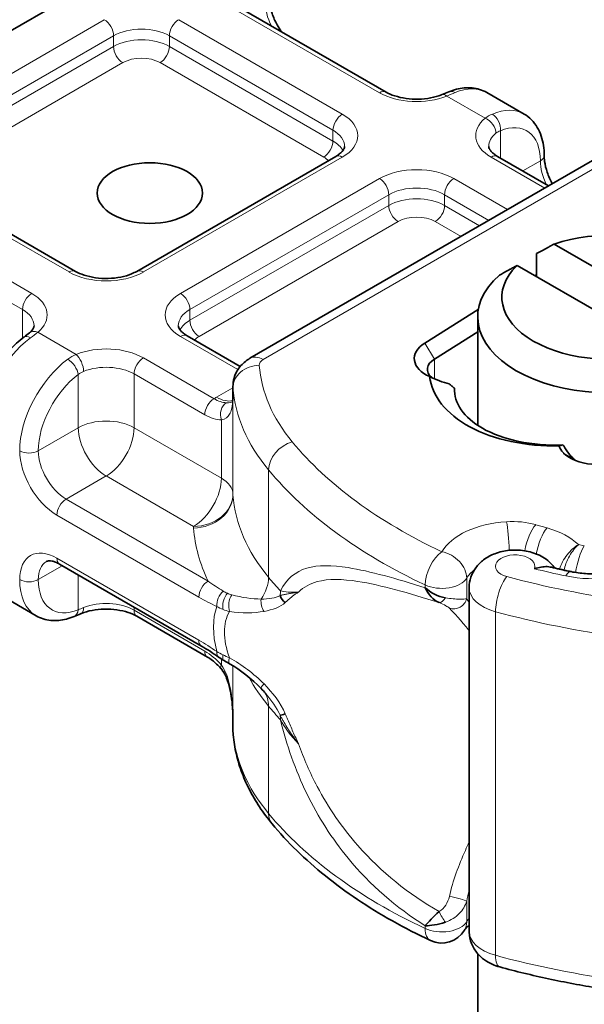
# Model space of a CAD drawing. Header units: millimetres. Extents: x -300186 to 535164, y -28581 to 763383.
# Tile 102 of 256: x 1988 to 1999, y 135740 to 135759. Entities that reach past the tile are written whole.
import ezdxf

# ---------------------------------------------------------------- set-up
doc = ezdxf.new("R2010")
doc.units = ezdxf.units.MM
doc.header["$LTSCALE"] = 10
doc.layers.add('Visible (ISO)', color=7, linetype='Continuous', lineweight=35)
doc.layers.add('Visible Narrow (ISO)', color=7, linetype='Continuous', lineweight=9)

msp = doc.modelspace()

# ---------------------------------------------------------------- linework, layer by layer
at = {"layer": 'Visible (ISO)'}
for p, q in [((1983.319, 135755.789), (1991.097, 135760.28)), ((1995.164, 135757.343), (1992.053, 135759.139)), ((1997.08, 135757.333), (1997.787, 135756.925)), ((1994.207, 135756.118), (1990.425, 135753.934)), ((1999.089, 135756.041), (1992.576, 135752.281)), ((1997.285, 135756.118), (1998.254, 135755.559)), ((1989.261, 135753.934), (1986.149, 135755.731)), ((1998.361, 135754.454), (2001.158, 135752.839)), ((1998.027, 135753.83), (1998.027, 135754.271)), ((2000.451, 135752.431), (1997.654, 135754.045)), ((1998.027, 135753.871), (1997.992, 135753.85)), ((1996.918, 135753.206), (1995.9, 135752.569)), ((1996.906, 135751.006), (1996.906, 135753.066)), ((1992.392, 135752.127), (1991.382, 135752.71)), ((1996.084, 135752.267), (1996.906, 135752.782)), ((1992.253, 135751.541), (1992.253, 135751.746)), ((1996.466, 135751.707), (1996.466, 135751.694)), ((1991.655, 135746.81), (1988.957, 135748.367)), ((1987.802, 135747.795), (1988.509, 135747.387)), ((1996.017, 135747.836), (1996.017, 135747.836)), ((1996.02, 135747.834), (1996.02, 135747.834)), ((1996.744, 135741.388), (1996.744, 135747.92)), ((1996.546, 135747.702), (1996.546, 135747.702)), ((1990.425, 135747.378), (1991.769, 135746.601)), ((1992.253, 135745.214), (1992.253, 135745.418)), ((1996.906, 135697.635), (1996.906, 135740.964))]:
    msp.add_line(p, q, dxfattribs=at)
msp.add_arc((1996.224, 135741.664), 0.5, 244.8089, 329.2624, dxfattribs=at)
for centre, major_axis, ratio, start_param, end_param in [((1996.453, 135757.116), (-0.096, 0.231), 0.652242, 0, 0.00306), ((1999.406, 135753.442), (2.04, 0), 0.57735, 5.745414, 8.391753), ((1999.406, 135753.442), (-2.04, 0), 0.57735, 5.745414, 8.391753), ((1999.406, 135753.066), (-2.5, 0), 0.57735, 5.699145, 8.438022), ((1988.429, 135752.483), (-0.149, 0.201), 0.49117, 6.280616, 6.283185), ((1996.451, 135752.276), (-0.75, 0), 0.57735, 5.537798, 7.197726), ((1996.451, 135752.071), (-0.5, 0), 0.57735, 5.537798, 6.860979), ((1999.013, 135750.67), (0.574, -0.045), 0.651839, 3.402461, 3.786926), ((1998.538, 135751.733), (-1.881, 1.865), 0.312004, 1.863094, 1.873308), ((1999.189, 135750.695), (0.75, 0), 0.57735, 3.659966, 5.457776), ((1999.189, 135750.491), (-0.5, 0), 0.57735, 0.517851, 0.55899), ((1993.368, 135747.811), (-0.178, 0.175), 0.842394, 1.0306, 1.713121), ((1989.136, 135747.604), (0.096, -0.231), 0.652242, 0, 0.003082), ((1991.781, 135747.026), (-0.125, -0.217), 0.57735, 0, 0.00003), ((1992.123, 135746.807), (-0.143, -0.205), 0.515624, 6.281512, 6.281538), ((1992.967, 135746.179), (-0.18, -0.173), 0.107153, 0.000945, 0.004412), ((1993.368, 135745.59), (-0.231, -0.095), 0.081753, 0.3062, 0.988722)]:
    msp.add_ellipse(centre, major_axis=major_axis, ratio=ratio, start_param=start_param, end_param=end_param, dxfattribs=at)
msp.add_ellipse((1990.673, 135755.422), major_axis=(-1, 0), ratio=0.57735, dxfattribs=at)
for points, knots in [([(1993.169, 135758.495), (1993.142, 135758.534), (1993.117, 135758.576), (1993.054, 135758.691), (1993.022, 135758.765), (1992.972, 135758.911), (1992.955, 135758.981), (1992.941, 135759.086), (1992.938, 135759.123), (1992.938, 135759.158)], [2.2302239, 2.2302239, 2.2302239, 2.2302239, 2.4006493, 2.4006493, 2.6874971, 2.6874971, 2.9704429, 2.9704429, 3.1415927, 3.1415927, 3.1415927, 3.1415927]), ([(1995.164, 135757.343), (1995.21, 135757.316), (1995.266, 135757.291), (1995.395, 135757.249), (1995.467, 135757.232), (1995.62, 135757.21), (1995.7, 135757.206), (1995.859, 135757.209), (1995.938, 135757.218), (1996.086, 135757.246), (1996.156, 135757.266), (1996.22, 135757.291), (1996.223, 135757.292), (1996.226, 135757.293)], [4.712389, 4.712389, 4.712389, 4.712389, 4.980026, 4.980026, 5.257419, 5.257419, 5.536526, 5.536526, 5.815633, 5.815633, 6.09474, 6.09474, 6.107924, 6.107924, 6.107924, 6.107924]), ([(1997.08, 135757.333), (1997.037, 135757.358), (1996.991, 135757.378), (1996.896, 135757.408), (1996.848, 135757.417), (1996.749, 135757.427), (1996.699, 135757.427), (1996.6, 135757.417), (1996.551, 135757.409), (1996.454, 135757.383), (1996.405, 135757.367), (1996.358, 135757.347)], [5.4977871, 5.4977871, 5.4977871, 5.4977871, 5.626877, 5.626877, 5.7559669, 5.7559669, 5.8850568, 5.8850568, 6.0141467, 6.0141467, 6.1432366, 6.1432366, 6.1432366, 6.1432366]), ([(1997.787, 135756.925), (1997.839, 135756.895), (1997.888, 135756.858), (1997.972, 135756.772), (1998.009, 135756.723), (1998.071, 135756.62), (1998.095, 135756.564), (1998.134, 135756.449), (1998.148, 135756.389), (1998.167, 135756.265), (1998.171, 135756.201), (1998.171, 135756.136)], [0.7853982, 0.7853982, 0.7853982, 0.7853982, 0.9424778, 0.9424778, 1.0995574, 1.0995574, 1.2566371, 1.2566371, 1.4137167, 1.4137167, 1.5707963, 1.5707963, 1.5707963, 1.5707963]), ([(1994.207, 135756.118), (1994.234, 135756.134), (1994.258, 135756.15), (1994.299, 135756.182), (1994.315, 135756.198), (1994.342, 135756.228), (1994.351, 135756.242), (1994.365, 135756.266), (1994.369, 135756.277), (1994.374, 135756.295), (1994.375, 135756.302), (1994.375, 135756.31)], [0, 0, 0, 0, 0.1570796, 0.1570796, 0.3141593, 0.3141593, 0.4712389, 0.4712389, 0.6283185, 0.6283185, 0.7853982, 0.7853982, 0.7853982, 0.7853982]), ([(1997.285, 135756.118), (1997.258, 135756.134), (1997.234, 135756.15), (1997.194, 135756.182), (1997.177, 135756.198), (1997.151, 135756.228), (1997.141, 135756.242), (1997.128, 135756.266), (1997.123, 135756.277), (1997.118, 135756.295), (1997.118, 135756.302), (1997.118, 135756.31)], [1.5707963, 1.5707963, 1.5707963, 1.5707963, 1.727876, 1.727876, 1.8849556, 1.8849556, 2.0420352, 2.0420352, 2.1991149, 2.1991149, 2.3561945, 2.3561945, 2.3561945, 2.3561945]), ([(1998.325, 135755.6), (1998.286, 135755.671), (1998.254, 135755.745), (1998.205, 135755.89), (1998.188, 135755.96), (1998.174, 135756.065), (1998.171, 135756.102), (1998.171, 135756.136)], [2.4034101, 2.4034101, 2.4034101, 2.4034101, 2.6874971, 2.6874971, 2.9704429, 2.9704429, 3.1415927, 3.1415927, 3.1415927, 3.1415927]), ([(1989.261, 135753.934), (1989.307, 135753.908), (1989.363, 135753.883), (1989.491, 135753.84), (1989.564, 135753.824), (1989.718, 135753.802), (1989.8, 135753.797), (1989.963, 135753.801), (1990.043, 135753.81), (1990.194, 135753.84), (1990.264, 135753.861), (1990.362, 135753.901), (1990.395, 135753.917), (1990.425, 135753.934)], [4.712389, 4.712389, 4.712389, 4.712389, 4.980026, 4.980026, 5.257419, 5.257419, 5.542242, 5.542242, 5.82909, 5.82909, 6.112036, 6.112036, 6.283185, 6.283185, 6.283185, 6.283185]), ([(1988.471, 135752.901), (1988.471, 135752.896), (1988.471, 135752.89), (1988.468, 135752.876), (1988.466, 135752.869), (1988.459, 135752.853), (1988.454, 135752.843), (1988.44, 135752.823), (1988.431, 135752.812), (1988.41, 135752.788), (1988.397, 135752.776), (1988.382, 135752.763)], [5.4977871, 5.4977871, 5.4977871, 5.4977871, 5.6198145, 5.6198145, 5.7418419, 5.7418419, 5.8638693, 5.8638693, 5.9858966, 5.9858966, 6.107924, 6.107924, 6.107924, 6.107924]), ([(1991.214, 135752.901), (1991.214, 135752.894), (1991.215, 135752.886), (1991.22, 135752.868), (1991.224, 135752.858), (1991.238, 135752.833), (1991.247, 135752.82), (1991.274, 135752.79), (1991.29, 135752.774), (1991.331, 135752.742), (1991.355, 135752.725), (1991.382, 135752.71)], [3.9269908, 3.9269908, 3.9269908, 3.9269908, 4.0840704, 4.0840704, 4.2411501, 4.2411501, 4.3982297, 4.3982297, 4.5553093, 4.5553093, 4.712389, 4.712389, 4.712389, 4.712389]), ([(1988.28, 135752.684), (1988.182, 135752.612), (1988.088, 135752.526), (1987.915, 135752.334), (1987.834, 135752.229), (1987.692, 135752.005), (1987.63, 135751.886), (1987.527, 135751.643), (1987.487, 135751.519), (1987.433, 135751.273), (1987.418, 135751.151), (1987.418, 135751.033)], [0.139949, 0.139949, 0.139949, 0.139949, 0.426118, 0.426118, 0.712288, 0.712288, 0.998457, 0.998457, 1.284627, 1.284627, 1.570796, 1.570796, 1.570796, 1.570796]), ([(1992.253, 135751.746), (1992.253, 135751.798), (1992.26, 135751.851), (1992.287, 135751.95), (1992.306, 135751.995), (1992.352, 135752.076), (1992.378, 135752.111), (1992.432, 135752.173), (1992.461, 135752.199), (1992.518, 135752.245), (1992.547, 135752.264), (1992.576, 135752.281)], [2.3561945, 2.3561945, 2.3561945, 2.3561945, 2.5132741, 2.5132741, 2.6703538, 2.6703538, 2.8274334, 2.8274334, 2.984513, 2.984513, 3.1415927, 3.1415927, 3.1415927, 3.1415927]), ([(1998.451, 135750.616), (1997.834, 135750.599), (1997.208, 135750.734), (1996.758, 135750.978), (1996.305, 135751.222), (1996.034, 135751.573), (1995.993, 135751.933)], [0.1514689, 0.1514689, 0.1514689, 0.1514689, 0.5230203, 0.5230203, 0.5230203, 0.896316, 0.896316, 0.896316, 0.896316]), ([(1995.993, 135751.933), (1996.056, 135751.902), (1996.119, 135751.874), (1996.243, 135751.828), (1996.304, 135751.809), (1996.363, 135751.795)], [-0.08710808, -0.08710808, -0.08710808, -0.08710808, -0.04373193, -0.04373193, -0.00005665, -0.00005665, -0.00005665, -0.00005665]), ([(1996.363, 135751.795), (1996.38, 135751.781), (1996.397, 135751.767), (1996.432, 135751.74), (1996.449, 135751.726), (1996.466, 135751.712)], [0.00005212, 0.00005212, 0.00005212, 0.00005212, 0.0134093, 0.0134093, 0.02671497, 0.02671497, 0.02671497, 0.02671497]), ([(1998.522, 135750.634), (1997.948, 135750.61), (1997.377, 135750.733), (1996.995, 135750.951), (1996.646, 135751.151), (1996.45, 135751.433), (1996.466, 135751.712)], [-1.690482, -1.690482, -1.690482, -1.690482, -0.859543, -0.859543, -0.859543, -0.099304, -0.099304, -0.099304, -0.099304]), ([(1992.238, 135751.445), (1992.238, 135751.445), (1992.239, 135751.446), (1992.243, 135751.457), (1992.249, 135751.479), (1992.252, 135751.516), (1992.253, 135751.521), (1992.253, 135751.536)], [0.03754034, 0.03754034, 0.03754034, 0.03754034, 0.05260455, 0.05260455, 0.11833847, 0.11833847, 0.13613648, 0.13613648, 0.13613648, 0.13613648]), ([(1992.253, 135751.541), (1992.253, 135751.541), (1992.253, 135751.541), (1992.253, 135751.54), (1992.253, 135751.54), (1992.253, 135751.539), (1992.253, 135751.539), (1992.253, 135751.538), (1992.253, 135751.538), (1992.253, 135751.537), (1992.253, 135751.537), (1992.253, 135751.537)], [2.35619449, 2.35619449, 2.35619449, 2.35619449, 2.35861234, 2.35861234, 2.36103019, 2.36103019, 2.36344804, 2.36344804, 2.36586589, 2.36586589, 2.36661212, 2.36661212, 2.36661212, 2.36661212]), ([(1998.523, 135750.634), (1998.509, 135750.631), (1998.496, 135750.628), (1998.472, 135750.622), (1998.461, 135750.619), (1998.451, 135750.616)], [0.00005159, 0.00005159, 0.00005159, 0.00005159, 0.0187128, 0.0187128, 0.03730006, 0.03730006, 0.03730006, 0.03730006]), ([(1998.754, 135750.348), (1998.711, 135750.385), (1998.673, 135750.425), (1998.602, 135750.515), (1998.57, 135750.566), (1998.543, 135750.618)], [0, 0, 0, 0, 0.03525254, 0.03525254, 0.07338193, 0.07338193, 0.07338193, 0.07338193]), ([(1996.744, 135747.92), (1996.744, 135747.989), (1996.756, 135748.058), (1996.8, 135748.188), (1996.833, 135748.248), (1996.915, 135748.36), (1996.966, 135748.409), (1997.088, 135748.502), (1997.16, 135748.539), (1997.323, 135748.602), (1997.415, 135748.622), (1997.603, 135748.64), (1997.699, 135748.638), (1997.89, 135748.608), (1997.985, 135748.581), (1998.165, 135748.494), (1998.251, 135748.437), (1998.343, 135748.332), (1998.358, 135748.313), (1998.373, 135748.293)], [2.356194, 2.356194, 2.356194, 2.356194, 2.548194, 2.548194, 2.754408, 2.754408, 3.005615, 3.005615, 3.339634, 3.339634, 3.758117, 3.758117, 4.191652, 4.191652, 4.625462, 4.625462, 5.024735, 5.024735, 5.106359, 5.106359, 5.106359, 5.106359]), ([(1988.957, 135748.367), (1988.93, 135748.383), (1988.904, 135748.396), (1988.856, 135748.415), (1988.834, 135748.421), (1988.795, 135748.429), (1988.778, 135748.43), (1988.75, 135748.43), (1988.739, 135748.428), (1988.721, 135748.424), (1988.714, 135748.421), (1988.707, 135748.417)], [1.5707963, 1.5707963, 1.5707963, 1.5707963, 1.727876, 1.727876, 1.8849556, 1.8849556, 2.0420352, 2.0420352, 2.1991149, 2.1991149, 2.3561945, 2.3561945, 2.3561945, 2.3561945]), ([(1997.985, 135748.28), (1997.986, 135748.28), (1997.986, 135748.281), (1998.03, 135748.293), (1998.072, 135748.304), (1998.153, 135748.319), (1998.191, 135748.322), (1998.248, 135748.32), (1998.269, 135748.318), (1998.287, 135748.313)], [-0.0004584, -0.0004584, -0.0004584, -0.0004584, 0, 0, 0.02913138, 0.02913138, 0.0589228, 0.0589228, 0.07649824, 0.07649824, 0.07649824, 0.07649824]), ([(1998.287, 135748.313), (1998.313, 135748.307), (1998.34, 135748.301), (1998.392, 135748.289), (1998.419, 135748.283), (1998.471, 135748.271), (1998.498, 135748.265), (1998.551, 135748.253), (1998.577, 135748.247), (1998.63, 135748.236), (1998.657, 135748.23), (1998.683, 135748.225)], [5.10902653, 5.10902653, 5.10902653, 5.10902653, 5.11702155, 5.11702155, 5.12501658, 5.12501658, 5.13301161, 5.13301161, 5.14100663, 5.14100663, 5.14900166, 5.14900166, 5.14900166, 5.14900166]), ([(1998.683, 135748.225), (1998.77, 135748.207), (1998.863, 135748.194), (1999.051, 135748.18), (1999.148, 135748.18), (1999.337, 135748.191), (1999.43, 135748.203), (1999.605, 135748.238), (1999.688, 135748.261), (1999.836, 135748.315), (1999.902, 135748.345), (1999.956, 135748.377)], [5.149002, 5.149002, 5.149002, 5.149002, 5.375838, 5.375838, 5.602675, 5.602675, 5.829512, 5.829512, 6.056349, 6.056349, 6.283185, 6.283185, 6.283185, 6.283185]), ([(1995.908, 135747.919), (1995.909, 135747.918), (1995.909, 135747.917), (1995.969, 135747.792), (1996.061, 135747.687), (1996.171, 135747.638)], [-0.05151133, -0.05151133, -0.05151133, -0.05151133, -0.05126221, -0.05126221, -0.00005404, -0.00005404, -0.00005404, -0.00005404]), ([(1996.293, 135747.728), (1996.147, 135747.752), (1996.011, 135747.825), (1995.909, 135747.918), (1995.909, 135747.918), (1995.908, 135747.919)], [0, 0, 0, 0, 0.05126221, 0.05126221, 0.05151133, 0.05151133, 0.05151133, 0.05151133]), ([(1989.231, 135747.373), (1989.184, 135747.353), (1989.135, 135747.337), (1989.038, 135747.312), (1988.989, 135747.303), (1988.89, 135747.294), (1988.84, 135747.294), (1988.741, 135747.303), (1988.693, 135747.313), (1988.598, 135747.342), (1988.552, 135747.362), (1988.509, 135747.387)], [3.2815414, 3.2815414, 3.2815414, 3.2815414, 3.4106313, 3.4106313, 3.5397212, 3.5397212, 3.668811, 3.668811, 3.7979009, 3.7979009, 3.9269908, 3.9269908, 3.9269908, 3.9269908]), ([(1990.425, 135747.378), (1990.379, 135747.404), (1990.323, 135747.429), (1990.194, 135747.472), (1990.122, 135747.488), (1989.969, 135747.51), (1989.889, 135747.515), (1989.73, 135747.511), (1989.651, 135747.503), (1989.503, 135747.475), (1989.433, 135747.455), (1989.369, 135747.43), (1989.366, 135747.428), (1989.363, 135747.427)], [1.570796, 1.570796, 1.570796, 1.570796, 1.838433, 1.838433, 2.115826, 2.115826, 2.394933, 2.394933, 2.67404, 2.67404, 2.953147, 2.953147, 2.966331, 2.966331, 2.966331, 2.966331]), ([(1992.021, 135746.386), (1991.971, 135746.445), (1991.916, 135746.496), (1991.831, 135746.563), (1991.8, 135746.584), (1991.769, 135746.601)], [0, 0, 0, 0, 0.0487215, 0.0487215, 0.07761444, 0.07761444, 0.07761444, 0.07761444]), ([(1992.253, 135745.421), (1992.253, 135745.421), (1992.253, 135745.421), (1992.253, 135745.421), (1992.253, 135745.421), (1992.253, 135745.421), (1992.253, 135745.421), (1992.253, 135745.421), (1992.253, 135745.421), (1992.253, 135745.421), (1992.253, 135745.421), (1992.253, 135745.422), (1992.253, 135745.422), (1992.253, 135745.423), (1992.253, 135745.424), (1992.253, 135745.426), (1992.253, 135745.427), (1992.253, 135745.428), (1992.253, 135745.428), (1992.253, 135745.429), (1992.253, 135745.43), (1992.253, 135745.433), (1992.253, 135745.435), (1992.252, 135745.445), (1992.252, 135745.452), (1992.252, 135745.48), (1992.251, 135745.501), (1992.249, 135745.586), (1992.245, 135745.65), (1992.23, 135745.809), (1992.217, 135745.905), (1992.18, 135746.068), (1992.16, 135746.136), (1992.105, 135746.27), (1992.069, 135746.336), (1992.023, 135746.389)], [0.0034683, 0.0034683, 0.0034683, 0.0034683, 0.0034765, 0.0034765, 0.0034867, 0.0034867, 0.0035069, 0.0035069, 0.0035472, 0.0035472, 0.003613, 0.003613, 0.0038006, 0.0038006, 0.004363, 0.004363, 0.0047844, 0.0047844, 0.0049425, 0.0049425, 0.0054166, 0.0054166, 0.0068388, 0.0068388, 0.0111057, 0.0111057, 0.0239063, 0.0239063, 0.0623241, 0.0623241, 0.1200628, 0.1200628, 0.1623907, 0.1623907, 0.2079379, 0.2079379, 0.2079379, 0.2079379]), ([(1992.253, 135745.417), (1992.252, 135745.566), (1992.243, 135745.716), (1992.208, 135745.95), (1992.19, 135746.036), (1992.146, 135746.173), (1992.125, 135746.226), (1992.077, 135746.317), (1992.052, 135746.356), (1992.023, 135746.389)], [0, 0, 0, 0, 0.0898874, 0.0898874, 0.1420137, 0.1420137, 0.1765549, 0.1765549, 0.2053036, 0.2053036, 0.2053036, 0.2053036]), ([(1992.253, 135745.415), (1992.253, 135745.415), (1992.253, 135745.416), (1992.253, 135745.416), (1992.253, 135745.416), (1992.253, 135745.416), (1992.253, 135745.416), (1992.253, 135745.416), (1992.253, 135745.416), (1992.253, 135745.416), (1992.253, 135745.416), (1992.253, 135745.417), (1992.253, 135745.417), (1992.253, 135745.417), (1992.253, 135745.417), (1992.253, 135745.417), (1992.253, 135745.417), (1992.253, 135745.417)], [0, 0, 0, 0, 0.0001447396, 0.0001447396, 0.0001990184, 0.0001990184, 0.0002091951, 0.0002091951, 0.0002265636, 0.0002265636, 0.000284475, 0.000284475, 0.0003715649, 0.0003715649, 0.0004105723, 0.0004105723, 0.0004206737, 0.0004206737, 0.0004206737, 0.0004206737]), ([(1992.253, 135745.214), (1992.253, 135745.211), (1992.253, 135745.208), (1992.253, 135745.202), (1992.253, 135745.199), (1992.253, 135745.193), (1992.253, 135745.19), (1992.253, 135745.185), (1992.253, 135745.182), (1992.254, 135745.176), (1992.254, 135745.173), (1992.254, 135745.17)], [3.92699082, 3.92699082, 3.92699082, 3.92699082, 3.93560627, 3.93560627, 3.94422173, 3.94422173, 3.95283718, 3.95283718, 3.96145263, 3.96145263, 3.97006809, 3.97006809, 3.97006809, 3.97006809]), ([(1992.996, 135743.433), (1992.91, 135743.537), (1992.831, 135743.644), (1992.686, 135743.863), (1992.62, 135743.975), (1992.504, 135744.204), (1992.454, 135744.321), (1992.368, 135744.559), (1992.334, 135744.679), (1992.281, 135744.923), (1992.263, 135745.046), (1992.254, 135745.17)], [1.9106295, 1.9106295, 1.9106295, 1.9106295, 1.991127, 1.991127, 2.0716246, 2.0716246, 2.1521221, 2.1521221, 2.2326197, 2.2326197, 2.3131172, 2.3131172, 2.3131172, 2.3131172]), ([(1996.011, 135741.212), (1995.761, 135741.33), (1995.52, 135741.454), (1995.055, 135741.715), (1994.831, 135741.852), (1994.405, 135742.138), (1994.202, 135742.287), (1993.819, 135742.596), (1993.637, 135742.756), (1993.299, 135743.087), (1993.141, 135743.258), (1992.996, 135743.433)], [1.4690452, 1.4690452, 1.4690452, 1.4690452, 1.5573621, 1.5573621, 1.6456789, 1.6456789, 1.7339958, 1.7339958, 1.8223126, 1.8223126, 1.9106295, 1.9106295, 1.9106295, 1.9106295]), ([(1996.172, 135741.763), (1996.061, 135741.66), (1995.969, 135741.565), (1995.909, 135741.495), (1995.909, 135741.495), (1995.908, 135741.495)], [-0.05126221, -0.05126221, -0.05126221, -0.05126221, 0, 0, 0.00024912, 0.00024912, 0.00024912, 0.00024912]), ([(1995.908, 135741.495), (1995.909, 135741.494), (1995.909, 135741.494), (1996.011, 135741.492), (1996.147, 135741.513), (1996.293, 135741.56)], [-0.00024912, -0.00024912, -0.00024912, -0.00024912, 0, 0, 0.05126221, 0.05126221, 0.05126221, 0.05126221]), ([(1996.744, 135741.503), (1996.73, 135741.492), (1996.718, 135741.481), (1996.679, 135741.445), (1996.663, 135741.423), (1996.654, 135741.409)], [3.2834838, 3.2834838, 3.2834838, 3.2834838, 3.3706, 3.3706, 3.5962814, 3.5962814, 3.5962814, 3.5962814]), ([(1997.328, 135740.71), (1997.279, 135740.723), (1997.229, 135740.74), (1997.132, 135740.785), (1997.083, 135740.812), (1996.989, 135740.88), (1996.942, 135740.921), (1996.857, 135741.022), (1996.818, 135741.083), (1996.763, 135741.221), (1996.746, 135741.296), (1996.744, 135741.377), (1996.744, 135741.383), (1996.744, 135741.388)], [1.226145, 1.226145, 1.226145, 1.226145, 1.452155, 1.452155, 1.678165, 1.678165, 1.904175, 1.904175, 2.130185, 2.130185, 2.34181, 2.34181, 2.356194, 2.356194, 2.356194, 2.356194]), ([(1999.691, 135740.236), (1999.528, 135740.258), (1999.367, 135740.282), (1999.045, 135740.333), (1998.885, 135740.361), (1998.567, 135740.42), (1998.409, 135740.452), (1998.096, 135740.519), (1997.941, 135740.554), (1997.632, 135740.629), (1997.479, 135740.668), (1997.328, 135740.71)], [1.0124121, 1.0124121, 1.0124121, 1.0124121, 1.0551587, 1.0551587, 1.0979053, 1.0979053, 1.1406519, 1.1406519, 1.1833985, 1.1833985, 1.2261451, 1.2261451, 1.2261451, 1.2261451])]:
    msp.add_open_spline(points, degree=3, knots=knots, dxfattribs=at)
for points in [[(1996.228, 135757.294), (1996.274, 135757.313), (1996.318, 135757.331), (1996.357, 135757.347)], [(1988.281, 135752.685), (1988.319, 135752.713), (1988.353, 135752.74), (1988.382, 135752.764)], [(1996.466, 135751.694), (1996.465, 135751.691), (1996.465, 135751.687), (1996.465, 135751.684)], [(1992.253, 135751.536), (1992.253, 135751.536), (1992.253, 135751.536), (1992.253, 135751.536)], [(1995.89, 135747.725), (1995.89, 135747.725), (1995.89, 135747.725), (1995.89, 135747.725)], [(1995.892, 135747.724), (1995.892, 135747.724), (1995.892, 135747.724), (1995.892, 135747.724)], [(1989.364, 135747.427), (1989.317, 135747.409), (1989.274, 135747.391), (1989.234, 135747.374)], [(1991.98, 135746.602), (1991.872, 135746.677), (1991.764, 135746.747), (1991.656, 135746.809)], [(1992.084, 135746.535), (1992.048, 135746.557), (1992.013, 135746.579), (1991.98, 135746.602)], [(1992.187, 135746.474), (1992.152, 135746.494), (1992.117, 135746.514), (1992.084, 135746.535)], [(1992.787, 135746.005), (1992.608, 135746.191), (1992.401, 135746.35), (1992.187, 135746.474)], [(1992.876, 135745.907), (1992.847, 135745.94), (1992.817, 135745.973), (1992.787, 135746.005)], [(1992.876, 135745.907), (1992.877, 135745.906), (1992.878, 135745.905), (1992.878, 135745.904)], [(1992.253, 135745.419), (1992.253, 135745.418), (1992.253, 135745.418), (1992.253, 135745.417)]]:
    msp.add_open_spline(points, degree=3, dxfattribs=at)
for points in [[(1998.027, 135754.271), (1998.211, 135754.372), (1998.361, 135754.454)], [(1997.654, 135754.045), (1997.504, 135753.964), (1997.32, 135753.862)]]:
    msp.add_rational_spline(points, [1, 1.0054431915, 1], degree=2, dxfattribs=at)
at = {"layer": 'Visible Narrow (ISO)'}
for p, q in [((1991.928, 135759.127), (1995.039, 135757.33)), ((1989.807, 135758.718), (1986.024, 135756.535)), ((1994.332, 135756.922), (1991.221, 135758.718)), ((1986.201, 135756.229), (1989.983, 135758.412)), ((1989.983, 135758.412), (1989.983, 135758.208)), ((1991.044, 135758.412), (1994.155, 135756.616)), ((1991.044, 135758.208), (1991.044, 135758.412)), ((1989.983, 135758.208), (1986.201, 135756.024)), ((1994.155, 135756.412), (1991.044, 135758.208)), ((1986.378, 135755.718), (1990.16, 135757.902)), ((1990.867, 135757.902), (1993.978, 135756.106)), ((1996.319, 135757.265), (1997.048, 135756.845)), ((1994.155, 135756.616), (1994.155, 135756.412)), ((1997.337, 135756.088), (1997.337, 135756.606)), ((1990.55, 135753.922), (1994.332, 135756.106)), ((1992.826, 135752.256), (1999.339, 135756.016)), ((1997.16, 135756.106), (1998.181, 135755.517)), ((1998.098, 135756.034), (1997.764, 135755.842)), ((1986.024, 135755.718), (1989.136, 135753.922)), ((1995.039, 135755.697), (1991.257, 135753.514)), ((1997.474, 135755.108), (1996.453, 135755.697)), ((1988.429, 135753.514), (1985.317, 135755.31)), ((1991.434, 135753.208), (1995.216, 135755.391)), ((1995.216, 135755.391), (1995.216, 135755.187)), ((1996.277, 135755.391), (1997.12, 135754.904)), ((1996.277, 135755.187), (1996.277, 135755.391)), ((1995.216, 135755.187), (1991.434, 135753.003)), ((1996.943, 135754.802), (1996.277, 135755.187)), ((1985.141, 135755.004), (1988.252, 135753.208)), ((1991.611, 135752.697), (1995.393, 135754.881)), ((1996.1, 135754.881), (1996.59, 135754.598)), ((1988.252, 135753.208), (1988.252, 135752.663)), ((1991.434, 135753.003), (1991.434, 135753.208)), ((1989.27, 135752.354), (1988.541, 135752.775)), ((1991.257, 135752.697), (1992.348, 135752.067)), ((1995.9, 135752.569), (1996.084, 135752.267)), ((1991.894, 135751.513), (1990.55, 135752.289)), ((1996.084, 135751.89), (1996.084, 135752.267)), ((1989.312, 135751.973), (1989.312, 135750.962)), ((1990.373, 135751.983), (1991.718, 135751.207)), ((1990.373, 135750.962), (1990.373, 135751.983)), ((1992.253, 135751.721), (1991.942, 135751.541)), ((1992.253, 135749.686), (1992.253, 135751.727)), ((1992.253, 135749.701), (1992.253, 135751.538)), ((1989.312, 135750.962), (1988.552, 135750.523)), ((1992.033, 135750.004), (1990.373, 135750.962)), ((1992.033, 135751.11), (1992.033, 135750.004)), ((1998.754, 135750.348), (1998.537, 135750.48)), ((1989.082, 135749.605), (1989.843, 135750.044)), ((1989.843, 135750.044), (1991.503, 135749.085)), ((1992.93, 135748.118), (1992.93, 135750.159)), ((1991.781, 135748.046), (1989.082, 135749.605)), ((1988.905, 135749.298), (1991.605, 135747.74)), ((1998.225, 135749.057), (1998.009, 135749.118)), ((1998.933, 135748.715), (1998.823, 135748.739)), ((1988.552, 135748.074), (1989.009, 135748.337)), ((1991.605, 135746.923), (1988.905, 135748.482)), ((1989.312, 135748.162), (1989.312, 135747.502)), ((1995.908, 135747.973), (1995.908, 135747.919)), ((1996.697, 135747.714), (1996.697, 135748.103)), ((1991.611, 135747.798), (1991.611, 135747.798)), ((1990.373, 135747.492), (1990.373, 135747.55)), ((1991.718, 135746.716), (1990.373, 135747.492)), ((1997.246, 135740.931), (1997.246, 135747.463)), ((1992.033, 135746.659), (1992.033, 135746.659)), ((1992.033, 135746.567), (1992.033, 135746.448)), ((1992.253, 135745.414), (1992.253, 135746.435)), ((1992.253, 135745.195), (1992.253, 135746.434)), ((1992.93, 135743.627), (1992.93, 135745.668)), ((1996.697, 135741.571), (1996.697, 135741.959)), ((1995.908, 135741.494), (1995.908, 135741.441))]:
    msp.add_line(p, q, dxfattribs=at)
for centre, major_axis, ratio, start_param, end_param in [((1993.396, 135758.749), (0.375, -0.65), 0.57735, 3.926991, 4.607825), ((1989.807, 135758.514), (0.125, -0.217), 0.57735, 0.785398, 2.356194), ((1991.221, 135758.514), (-0.125, -0.217), 0.57735, 3.926991, 5.497787), ((1990.514, 135758.106), (0.75, 0), 0.57735, 0.785398, 2.356194), ((1990.514, 135757.902), (-0.75, 0), 0.57735, 3.926991, 5.497787), ((1990.16, 135758.106), (0.125, -0.217), 0.57735, 3.926991, 5.497787), ((1990.867, 135758.106), (-0.125, -0.217), 0.57735, 0.785398, 2.356194), ((1990.514, 135757.698), (0.5, 0), 0.57735, 0.785398, 2.356194), ((1995.039, 135757.126), (0.125, 0.217), 0.57735, 0, 0.785398), ((1995.746, 135757.739), (1, 0), 0.57735, 3.926991, 5.322526), ((1996.319, 135757.061), (-0.094, 0.232), 0.467836, 5.571319, 6.283185), ((1996.453, 135757.116), (-0.096, 0.231), 0.652242, 5.578267, 6.283185), ((1996.33, 135756.034), (0.75, 1.299), 0.57735, 0, 0.645449), ((1994.332, 135756.718), (-0.125, -0.217), 0.57735, 3.926991, 5.497787), ((1993.625, 135756.514), (1, 0), 0.57735, 5.497787, 7.068583), ((1997.037, 135755.626), (0.75, 1.299), 0.57735, 0, 0.645449), ((1997.16, 135756.708), (-0.096, 0.231), 0.652242, 4.007471, 5.578267), ((1997.868, 135756.514), (-1, 0), 0.57735, 5.673048, 7.068583), ((1997.048, 135756.641), (-0.159, 0.193), 0.669176, 3.822592, 5.393388), ((1997.214, 135755.524), (0.625, 1.083), 0.57735, 5.497787, 6.928635), ((1993.625, 135756.31), (0.75, 0), 0.57735, 0, 0.785398), ((1997.868, 135756.31), (-0.75, 0), 0.57735, 5.673048, 6.283185), ((1993.978, 135756.31), (-0.125, -0.217), 0.57735, 0.785398, 2.356194), ((1993.625, 135756.106), (0.75, 0), 0.57735, 0.293202, 0.785398), ((1993.625, 135755.901), (0.5, 0), 0.57735, 0.488147, 0.785398), ((1994.332, 135755.901), (-0.125, 0.217), 0.57735, 5.497787, 6.283185), ((1997.16, 135755.901), (0.125, 0.217), 0.57735, 0, 0.785398), ((1997.921, 135756.136), (0.25, 0), 0.57735, 5.497787, 6.283185), ((1998.628, 135755.728), (0.375, -0.65), 0.57735, 3.926991, 4.607825), ((1995.746, 135755.289), (-1, 0), 0.57735, 3.926991, 5.497787), ((1995.039, 135755.493), (0.125, -0.217), 0.57735, 0.785398, 2.356194), ((1996.453, 135755.493), (-0.125, -0.217), 0.57735, 3.926991, 5.497787), ((1995.746, 135755.085), (0.75, 0), 0.57735, 0.785398, 2.356194), ((1995.746, 135754.881), (-0.75, 0), 0.57735, 3.926991, 5.497787), ((1995.393, 135755.085), (0.125, -0.217), 0.57735, 3.926991, 5.497787), ((1996.1, 135755.085), (-0.125, -0.217), 0.57735, 0.785398, 2.356194), ((1995.746, 135754.677), (0.5, 0), 0.57735, 0.785398, 2.356194), ((1989.136, 135753.718), (0.125, 0.217), 0.57735, 0, 0.785398), ((1990.55, 135753.718), (-0.125, 0.217), 0.57735, 5.497787, 6.283185), ((1989.843, 135754.33), (1, 0), 0.57735, 3.926991, 5.497787), ((1988.429, 135753.31), (0.125, 0.217), 0.57735, 0.785398, 2.356194), ((1987.721, 135753.105), (1, 0), 0.57735, 5.673048, 7.068583), ((1991.964, 135753.105), (-1, 0), 0.57735, 5.497787, 7.068583), ((1991.257, 135753.31), (0.125, -0.217), 0.57735, 0.785398, 2.356194), ((1987.721, 135752.901), (0.75, 0), 0.57735, 0, 0.785398), ((1991.964, 135752.901), (-0.75, 0), 0.57735, 5.497787, 6.283185), ((1991.964, 135752.697), (-0.75, 0), 0.57735, 5.497787, 5.989983), ((1991.611, 135752.901), (-0.125, 0.217), 0.57735, 0.785398, 2.356194), ((1988.552, 135751.544), (0.75, 1.299), 0.57735, 0.925347, 2.356194), ((1988.429, 135752.483), (-0.149, 0.201), 0.49117, 5.436955, 6.280616), ((1988.541, 135752.571), (-0.159, 0.193), 0.669176, 5.393388, 6.2795), ((1991.257, 135752.493), (0.125, 0.217), 0.57735, 0, 0.785398), ((1991.964, 135752.493), (0.5, 0), 0.57735, 2.356194, 2.653446), ((1989.843, 135751.881), (-1, 0), 0.57735, 3.926991, 5.322526), ((1989.259, 135751.135), (-0.75, -1.299), 0.57735, 4.06694, 5.497787), ((1989.136, 135752.075), (0.149, -0.201), 0.49117, 0.724566, 2.295362), ((1989.27, 135752.15), (0.094, -0.232), 0.467836, 0.85893, 2.429727), ((1990.55, 135752.085), (-0.125, -0.217), 0.57735, 3.926991, 5.497787), ((1992.826, 135751.848), (-0.25, 0.433), 0.57735, 5.497787, 6.283185), ((1993.003, 135752.154), (-0.25, 0), 0.57735, 5.497787, 6.326263), ((1989.843, 135751.677), (0.75, 0), 0.57735, 0.785398, 2.180933), ((1992.753, 135751.739), (-0.499, -0.037), 0.815739, 4.651562, 6.222359), ((1999.247, 135752.309), (-6.5, 0), 0.57735, 0.043077, 0.445565), ((1989.436, 135751.033), (0.625, 1.083), 0.57735, 0.925347, 2.356194), ((1993.003, 135751.746), (-0.75, 0), 0.57735, 0, 0.043077), ((1999.247, 135751.901), (-7, 0), 0.57735, 0.043077, 0.445565), ((1991.894, 135751.309), (-0.125, -0.217), 0.57735, 3.926991, 5.497787), ((1993.003, 135750.929), (-1.5, 0), 0.57735, 5.497787, 5.543623), ((1991.942, 135752.154), (0.375, -0.65), 0.57735, 5.497787, 6.110867), ((1993.003, 135751.541), (-0.75, 0), 0.57735, 0, 0.007638), ((1992.21, 135751.212), (-0.001, -0.25), 0.773802, 3.594561, 5.136342), ((1989.843, 135750.656), (-0.75, 0), 0.57735, 3.926991, 5.497787), ((1991.759, 135751.804), (0.48, -0.63), 0.605524, 5.316874, 5.847486), ((1989.843, 135750.656), (0.375, -0.65), 0.57735, 3.926991, 5.497787), ((1989.843, 135750.656), (0.375, 0.65), 0.57735, 3.926991, 5.497787), ((1993.381, 135750.284), (0.385, 0.319), 0.73678, 1.023435, 2.594231), ((2002.856, 135753.304), (-10.5, 0), 0.57735, 0.445565, 0.887149), ((1988.375, 135750.625), (0.25, 0), 0.57735, 3.926991, 5.497787), ((1988.905, 135750.115), (0.5, -0.866), 0.57735, 3.926991, 5.497787), ((1989.082, 135750.217), (-0.375, 0.65), 0.57735, 0.785398, 2.356194), ((1991.503, 135749.698), (-0.375, -0.65), 0.57735, 0.785398, 2.356194), ((1991.503, 135749.698), (0.75, 0), 0.57735, 0.007638, 0.785398), ((2002.856, 135752.896), (11, 0), 0.57735, 3.587158, 4.028742), ((1991.503, 135749.698), (0.75, 0.01), 0.816473, 4.701588, 6.272384), ((1991.504, 135749.667), (0.748, 0.056), 0.815739, 4.651562, 6.222359), ((1993.003, 135749.704), (-0.75, 0), 0.57735, 0.007638, 0.043077), ((1999.247, 135749.86), (-7, 0), 0.57735, 0.043077, 0.445565), ((1989.082, 135749.4), (0.125, 0.217), 0.57735, 0.785398, 2.356194), ((1993.003, 135749.092), (-1.5, 0), 0.57735, 0.007638, 0.043077), ((1997.619, 135748.328), (-1.475, 0), 0.57735, 4.824069, 5.952476), ((1997.566, 135748.601), (-1, 0), 0.57735, 4.253895, 4.824069), ((1997.455, 135748.766), (-0.032, 0.499), 0.090997, 4.43201, 5.664757), ((1998.009, 135748.71), (0.137, 0.481), 0.36138, 0.667719, 1.857977), ((1999.247, 135749.247), (-7.75, 0), 0.57735, 0.043077, 0.27177), ((1998.225, 135748.649), (0.137, 0.481), 0.36138, 0.667719, 1.854265), ((1997.585, 135748.308), (-1.446, 0), 0.57735, 3.683245, 4.253895), ((1988.905, 135747.665), (-0.5, 0.866), 0.57735, 5.497787, 7.068583), ((1998.933, 135748.306), (0.107, 0.488), 0.28873, 0.647298, 1.834789), ((1996.224, 135748.196), (-0.213, -0.452), 0.515719, 3.881038, 5.451834), ((1996.224, 135748.196), (-0.43, 0.256), 0.772252, 3.572083, 5.14288), ((1997.619, 135748.328), (-0.375, 0), 0.57735, 2.918896, 7.413235), ((1989.082, 135747.767), (-0.375, 0.65), 0.57735, 0, 0.785398), ((1989.082, 135748.584), (-0.125, -0.217), 0.57735, 5.497787, 6.283185), ((1999.11, 135748.985), (1.55, 0), 0.57735, 4.363603, 5.497787), ((1997.619, 135747.92), (-0.975, 0), 0.57735, 5.630542, 5.952476), ((1997.459, 135747.724), (-0.131, -0.482), 0.34833, 3.805151, 5.375948), ((2002.323, 135754.085), (-11.4, 0), 0.57735, 1.130049, 1.343782), ((2002.323, 135754.085), (10.95, 0), 0.57735, 4.305084, 4.363603), ((1998.581, 135747.735), (0.103, 0.489), 0.279043, 0, 0.645042), ((1988.375, 135748.176), (-0.25, 0), 0.57735, 0.785398, 2.356194), ((1989.259, 135748.686), (-0.75, -1.299), 0.57735, 5.497787, 6.283185), ((1989.436, 135748.584), (-0.625, -1.083), 0.57735, 5.497787, 6.928635), ((1991.781, 135747.842), (0.125, 0.217), 0.57735, 0.785398, 2.356194), ((1992.253, 135747.931), (0.578, 0.478), 0.73678, 5.076752, 5.735824), ((2002.856, 135750.855), (-11, 0), 0.57735, 0.445565, 0.491126), ((1996.224, 135748.196), (0.5, 0), 0.57735, 4.028742, 5.952476), ((1992.123, 135747.666), (0.104, 0.227), 0.633087, 0.932624, 2.299779), ((1992.214, 135747.633), (-0.067, -0.241), 0.584112, 4.033056, 5.413206), ((1992.312, 135747.613), (0.032, 0.248), 0.546757, 0.870876, 2.269937), ((1992.495, 135747.656), (0.55, 0.51), 0.719989, 5.554472, 5.694973), ((1997.619, 135747.92), (-0.875, 0), 0.57735, 0, 1.130049), ((1989.843, 135747.186), (-0.75, 0), 0.57735, 3.926991, 5.322526), ((2008.275, 135737.707), (-16.242, 10.038), 0.220264, 0.047562, 0.223035), ((1992.967, 135747.628), (-0.049, 0.245), 0.711644, 1.118007, 2.119755), ((1996.259, 135747.871), (-0.095, -0.231), 0.391049, 0.082784, 1.073169), ((1996.461, 135747.761), (0.181, 0.173), 0.947998, 3.585283, 5.298659), ((1989.136, 135747.604), (0.096, -0.231), 0.652242, 0.003082, 0.865878), ((1989.27, 135747.659), (0.094, -0.232), 0.467836, 0.002896, 0.85893), ((1990.55, 135747.594), (-0.125, -0.217), 0.57735, 5.497787, 6.283185), ((2008.982, 135738.115), (-16.802, 9.337), 0.186637, 6.278696, 6.494375), ((2002.323, 135753.677), (11.9, 0), 0.57735, 4.271642, 4.485375), ((1991.781, 135747.026), (-0.125, -0.217), 0.57735, 5.497787, 6.283185), ((1991.894, 135746.818), (-0.125, -0.217), 0.57735, 5.497787, 6.283189), ((1991.759, 135746.071), (0.493, -0.687), 0.531837, 1.745503, 2.276115), ((1992.123, 135746.807), (-0.143, -0.205), 0.515624, 5.543801, 6.281496), ((1992.214, 135746.748), (-0.13, -0.213), 0.400117, 5.448043, 6.280421), ((1992.21, 135746.55), (-0.189, -0.164), 0.260571, 5.642171, 6.267949), ((1992.312, 135746.69), (-0.125, -0.216), 0.282863, 5.359683, 6.280675), ((1999.247, 135747.41), (-7, 0), 0.57735, 0.300187, 0.445565), ((1992.967, 135746.179), (-0.18, -0.173), 0.107153, 5.357321, 6.28413), ((1992.253, 135745.482), (0.578, 0.478), 0.73678, 5.735824, 6.241488), ((2002.856, 135748.405), (11, 0), 0.57735, 3.587158, 3.632718), ((1993.003, 135745.418), (-0.75, 0), 0.57735, 0, 0.005894), ((1992.495, 135745.206), (0.55, 0.51), 0.719989, 5.694973, 5.835474), ((1993.003, 135745.214), (-0.75, 0), 0.57735, 0, 0.043077), ((1992.753, 135745.207), (-0.499, -0.037), 0.815739, 6.222359, 6.283185), ((1999.247, 135745.369), (-7, 0), 0.57735, 0.043077, 0.445565), ((1993.381, 135743.752), (-0.385, -0.319), 0.73678, 5.735824, 6.283185), ((2002.856, 135746.364), (-11, 0), 0.57735, 0.445565, 0.887149), ((1996.461, 135742.006), (0.244, -0.055), 0.099321, 0.269703, 1.983079), ((1996.259, 135741.703), (-0.124, 0.217), 0.197968, 1.180503, 2.171259), ((1997.619, 135741.388), (-0.975, 0), 0.57735, 5.826311, 5.952476), ((1996.224, 135741.664), (0.5, 0), 0.57735, 4.028742, 5.952476), ((1996.224, 135741.664), (-0.213, -0.452), 0.515719, 5.451834, 6.283185), ((1996.224, 135741.664), (0.43, -0.256), 0.772252, 0, 0.430491), ((1997.619, 135741.388), (-0.875, 0), 0.57735, 0, 1.130049), ((1997.459, 135741.192), (-0.131, -0.482), 0.34833, 5.375948, 6.283185), ((2002.323, 135747.145), (-11.9, 0), 0.57735, 1.130049, 1.343782)]:
    msp.add_ellipse(centre, major_axis=major_axis, ratio=ratio, start_param=start_param, end_param=end_param, dxfattribs=at)
for points in [[(1996.319, 135757.265), (1996.375, 135757.29), (1996.429, 135757.312), (1996.478, 135757.333)], [(1997.185, 135756.924), (1997.136, 135756.904), (1997.09, 135756.877), (1997.048, 135756.845)], [(1997.253, 135756.558), (1997.278, 135756.579), (1997.306, 135756.595), (1997.337, 135756.606)], [(1988.404, 135752.671), (1988.453, 135752.707), (1988.499, 135752.742), (1988.541, 135752.775)], [(1989.27, 135752.354), (1989.214, 135752.33), (1989.16, 135752.299), (1989.111, 135752.263)], [(1989.312, 135751.973), (1989.343, 135751.997), (1989.377, 135752.017), (1989.413, 135752.032)], [(1992.126, 135751.437), (1992.055, 135751.439), (1991.975, 135751.465), (1991.894, 135751.513)], [(1992.253, 135751.538), (1992.253, 135751.537), (1992.253, 135751.537), (1992.253, 135751.536)], [(1992.241, 135751.453), (1992.221, 135751.442), (1992.185, 135751.436), (1992.126, 135751.437)], [(1992.069, 135747.854), (1991.972, 135747.914), (1991.876, 135747.977), (1991.781, 135748.046)], [(1992.147, 135747.814), (1992.12, 135747.826), (1992.094, 135747.839), (1992.069, 135747.854)], [(1992.229, 135747.786), (1992.201, 135747.794), (1992.174, 135747.803), (1992.147, 135747.814)], [(1992.789, 135747.704), (1992.617, 135747.705), (1992.426, 135747.732), (1992.229, 135747.786)], [(1993.15, 135747.772), (1993.064, 135747.723), (1992.933, 135747.704), (1992.789, 135747.704)], [(1993.5, 135747.836), (1993.355, 135747.831), (1993.236, 135747.837), (1993.156, 135747.86)], [(1991.605, 135747.74), (1991.719, 135747.674), (1991.832, 135747.616), (1991.946, 135747.564)], [(1991.946, 135747.564), (1991.983, 135747.543), (1992.023, 135747.524), (1992.064, 135747.507)], [(1992.844, 135747.47), (1993.009, 135747.499), (1993.156, 135747.551), (1993.248, 135747.637)], [(1996.697, 135747.714), (1996.67, 135747.705), (1996.575, 135747.696), (1996.4, 135747.711), (1996.293, 135747.728)], [(1996.744, 135747.634), (1996.727, 135747.663), (1996.711, 135747.69), (1996.697, 135747.714)], [(1989.413, 135747.541), (1989.377, 135747.526), (1989.343, 135747.513), (1989.312, 135747.502)], [(1992.064, 135747.507), (1992.104, 135747.491), (1992.146, 135747.478), (1992.188, 135747.467)], [(1992.188, 135747.467), (1992.424, 135747.434), (1992.648, 135747.436), (1992.844, 135747.47)], [(1996.368, 135747.531), (1996.448, 135747.446), (1996.589, 135747.296), (1996.744, 135747.103)], [(1991.946, 135746.705), (1991.832, 135746.784), (1991.719, 135746.858), (1991.605, 135746.923)], [(1992.064, 135746.644), (1992.023, 135746.663), (1991.983, 135746.684), (1991.946, 135746.705)], [(1992.188, 135746.588), (1992.146, 135746.606), (1992.104, 135746.624), (1992.064, 135746.644)], [(1992.844, 135746.09), (1992.648, 135746.287), (1992.424, 135746.454), (1992.188, 135746.588)], [(1993.248, 135745.522), (1993.156, 135745.734), (1993.009, 135745.924), (1992.844, 135746.09)], [(1992.878, 135745.904), (1992.986, 135745.777), (1993.082, 135745.64), (1993.15, 135745.494)], [(1992.253, 135745.415), (1992.253, 135745.415), (1992.253, 135745.415), (1992.253, 135745.414)], [(1993.156, 135745.41), (1993.236, 135745.262), (1993.355, 135745.103), (1993.5, 135744.954)], [(1996.697, 135741.959), (1996.711, 135742.029), (1996.727, 135742.1), (1996.744, 135742.169)], [(1996.368, 135742.051), (1996.355, 135741.993), (1996.31, 135741.881), (1996.224, 135741.792), (1996.172, 135741.763)], [(1996.293, 135741.56), (1996.4, 135741.595), (1996.575, 135741.716), (1996.67, 135741.875), (1996.697, 135741.959)]]:
    msp.add_open_spline(points, degree=3, dxfattribs=at)
for points, knots in [([(1992.033, 135751.11), (1992.109, 135751.124), (1992.183, 135751.182), (1992.241, 135751.34), (1992.252, 135751.458), (1992.253, 135751.537), (1992.253, 135751.538), (1992.253, 135751.538)], [0, 0, 0, 0, 0.0958112, 0.1437168, 0.2395279, 0.2395279, 0.2401949, 0.2401949, 0.2401949, 0.2401949]), ([(1998.823, 135748.739), (1998.823, 135748.738), (1998.822, 135748.738), (1998.747, 135748.695), (1998.634, 135748.594), (1998.516, 135748.416), (1998.477, 135748.32), (1998.463, 135748.273)], [-0.11308404, -0.11308404, -0.11308404, -0.11308404, -0.11267341, -0.11267341, -0.06760405, -0.04506936, -0.02291182, -0.02291182, -0.02291182, -0.02291182]), ([(1998.546, 135748.254), (1998.556, 135748.296), (1998.585, 135748.389), (1998.674, 135748.574), (1998.763, 135748.687), (1998.822, 135748.738), (1998.823, 135748.738), (1998.823, 135748.739)], [0.02636771, 0.02636771, 0.02636771, 0.02636771, 0.04506936, 0.06760405, 0.11267341, 0.11267341, 0.11308404, 0.11308404, 0.11308404, 0.11308404]), ([(1995.908, 135747.919), (1995.36, 135748.091), (1994.507, 135748.339), (1993.608, 135748.363), (1993.271, 135748.089), (1993.156, 135747.86)], [-3.0503978, -3.0503978, -3.0503978, -3.0503978, -2.6404807, -2.3462628, -2.0520449, -2.0520449, -2.0520449, -2.0520449]), ([(1993.5, 135747.836), (1993.597, 135747.933), (1993.901, 135748.098), (1994.721, 135748.073), (1995.595, 135747.818), (1996.172, 135747.638)], [2.1568964, 2.1568964, 2.1568964, 2.1568964, 2.3462628, 2.6404807, 3.0818076, 3.0818076, 3.0818076, 3.0818076]), ([(1993.499, 135747.836), (1993.498, 135747.836), (1993.498, 135747.836), (1993.472, 135747.831), (1993.42, 135747.823), (1993.347, 135747.81), (1993.277, 135747.797), (1993.221, 135747.787), (1993.18, 135747.778), (1993.158, 135747.776), (1993.15, 135747.772)], [-0.1280131, -0.1280131, -0.1280131, -0.1280131, -0.1277087, -0.1277087, -0.102167, -0.0766252, -0.0510835, -0.0255417, -0.0127709, 0, 0, 0, 0]), ([(1993.248, 135747.637), (1993.256, 135747.645), (1993.272, 135747.66), (1993.304, 135747.69), (1993.345, 135747.725), (1993.394, 135747.765), (1993.445, 135747.802), (1993.48, 135747.824), (1993.499, 135747.835), (1993.499, 135747.835), (1993.499, 135747.836)], [0, 0, 0, 0, 0.0127709, 0.0255417, 0.0510835, 0.0766252, 0.102167, 0.1277087, 0.1277087, 0.128226, 0.128226, 0.128226, 0.128226]), ([(1996.172, 135747.638), (1996.224, 135747.616), (1996.267, 135747.596), (1996.3, 135747.578), (1996.333, 135747.561), (1996.355, 135747.545), (1996.368, 135747.531)], [-0.07510106, -0.07510106, -0.07510106, -0.07510106, -0.03755053, -0.03755053, -0.03755053, 0, 0, 0, 0]), ([(1992.253, 135745.414), (1992.253, 135745.415), (1992.253, 135745.416), (1992.252, 135745.565), (1992.241, 135745.789), (1992.183, 135746.147), (1992.109, 135746.347), (1992.033, 135746.448)], [-0.000667, -0.000667, -0.000667, -0.000667, 0, 0, 0.0958112, 0.1437168, 0.2395279, 0.2395279, 0.2395279, 0.2395279]), ([(1993.5, 135744.954), (1993.499, 135744.955), (1993.499, 135744.956), (1993.489, 135744.975), (1993.472, 135745.013), (1993.437, 135745.088), (1993.394, 135745.182), (1993.345, 135745.295), (1993.304, 135745.39), (1993.272, 135745.466), (1993.256, 135745.503), (1993.248, 135745.522)], [-0.0006299, -0.0006299, -0.0006299, -0.0006299, 0, 0, 0.0127709, 0.0255417, 0.0510835, 0.0766252, 0.102167, 0.1149379, 0.1277087, 0.1277087, 0.1277087, 0.1277087]), ([(1993.15, 135745.494), (1993.158, 135745.477), (1993.18, 135745.438), (1993.221, 135745.364), (1993.277, 135745.271), (1993.347, 135745.163), (1993.408, 135745.075), (1993.459, 135745.007), (1993.485, 135744.973), (1993.498, 135744.956), (1993.499, 135744.955), (1993.5, 135744.954)], [-0.1277087, -0.1277087, -0.1277087, -0.1277087, -0.1149379, -0.102167, -0.0766252, -0.0510835, -0.0255417, -0.0127709, 0, 0, 0.0006299, 0.0006299, 0.0006299, 0.0006299]), ([(1993.156, 135745.41), (1993.271, 135744.934), (1993.608, 135743.973), (1994.507, 135742.572), (1995.36, 135741.838), (1995.908, 135741.495)], [-1.4204255, -1.4204255, -1.4204255, -1.4204255, -1.1262077, -0.8319899, -0.4220732, -0.4220732, -0.4220732, -0.4220732]), ([(1996.172, 135741.763), (1995.595, 135742.095), (1994.721, 135742.791), (1993.902, 135743.975), (1993.598, 135744.676), (1993.5, 135744.954)], [0.3906631, 0.3906631, 0.3906631, 0.3906631, 0.8319899, 1.1262077, 1.3155743, 1.3155743, 1.3155743, 1.3155743]), ([(1996.744, 135743.086), (1996.72, 135743.034), (1996.569, 135742.703), (1996.435, 135742.353), (1996.368, 135742.051)], [1.5197414, 1.5197414, 1.5197414, 1.5197414, 1.5573847, 1.7533506, 1.7533506, 1.7533506, 1.7533506])]:
    msp.add_open_spline(points, degree=3, knots=knots, dxfattribs=at)

doc.saveas('drawing.dxf')
